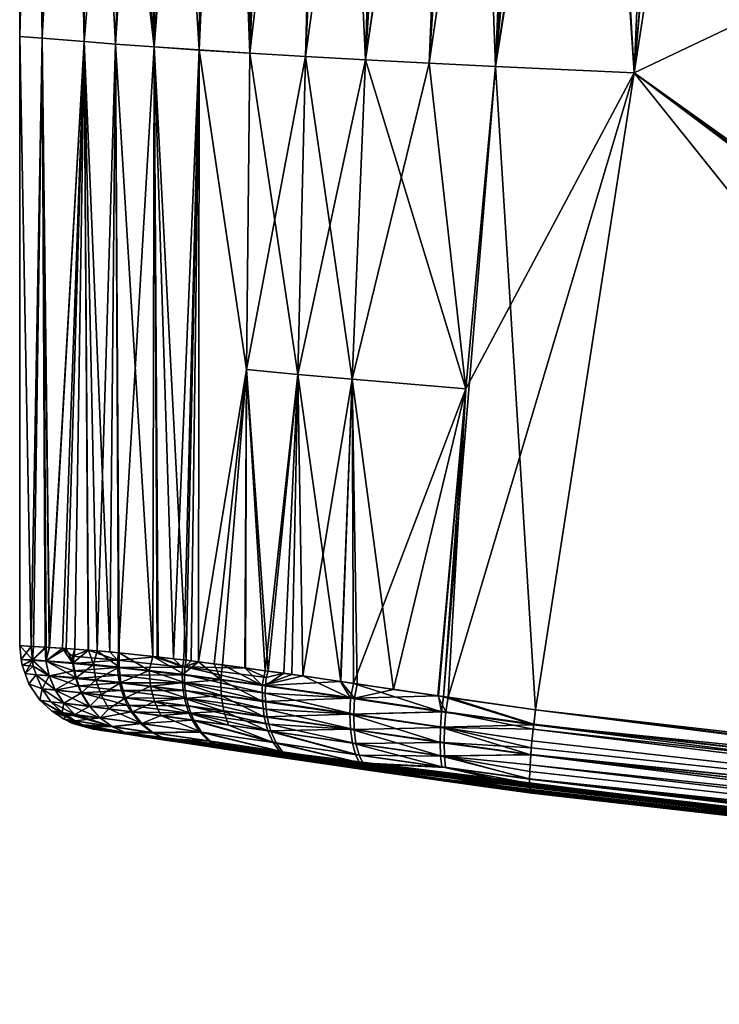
# Model space of a CAD drawing. Extents: x -0.107 to 0.107, y -0.391 to -0.001.
# Tile 235 of 256: x -0.094 to -0.077, y -0.1 to -0.076. Entities that reach past the tile are written whole.
import ezdxf

# ---------------------------------------------------------------- set-up
doc = ezdxf.new("R2010")
doc.units = 0
doc.layers.add('mesh', color=7, linetype='CONTINUOUS')

msp = doc.modelspace()

# ---------------------------------------------------------------- meshes
at = {"layer": 'mesh'}
mesh = msp.add_polyface(dxfattribs=at)
corners = [(-0.086174, -0.061527, -0.014529), (-0.088727, -0.061523, -0.012221), (-0.086232, -0.061697, -0.014607), (-0.082986, -0.06206, 0.017299), (-0.083366, -0.062057, 0.01712), (-0.083387, -0.06188, 0.017167), (-0.084579, -0.06205, 0.016551), (-0.086281, -0.061866, 0.015298), (-0.086543, -0.062043, 0.015109), (-0.087642, -0.062039, 0.014302), (-0.086283, -0.062044, 0.0153), (-0.084869, -0.061695, 0.016276), (-0.086287, -0.06169, 0.015307), (-0.086228, -0.061521, 0.015229), (-0.083259, -0.061377, 0.016908), (-0.083318, -0.061529, 0.017026), (-0.086149, -0.061373, 0.015124), (-0.081742, -0.061534, 0.017718), (-0.083361, -0.0617, 0.017113), (-0.081777, -0.061707, 0.017808), (-0.081798, -0.061889, 0.017863), (-0.084877, -0.061877, 0.016293), (-0.088673, -0.06137, 0.012826), (-0.086946, -0.076996, -0.015354), (-0.086225, -0.062045, -0.014602), (-0.086535, -0.062044, -0.014359), (-0.085516, -0.077076, -0.016212), (-0.085088, -0.062049, -0.015496), (-0.084879, -0.06205, -0.015599), (-0.085834, -0.084682, -0.016511), (-0.083127, -0.084911, -0.017495), (-0.084001, -0.077154, -0.016919), (-0.082418, -0.077231, -0.01747), (-0.082976, -0.062061, -0.016537), (-0.081591, -0.062069, -0.01722), (-0.086946, -0.076998, 0.0161), (-0.088272, -0.076918, 0.015099), (-0.085516, -0.077077, 0.016957), (-0.084001, -0.077155, 0.017665), (-0.081793, -0.062067, 0.017858), (-0.082418, -0.077232, 0.018216), (-0.083127, -0.084911, 0.018241), (-0.085834, -0.084682, 0.017257), (-0.087123, -0.084566, 0.016565), (-0.086268, -0.061875, -0.014655), (-0.083293, -0.061978, -0.016487), (-0.088099, -0.062038, -0.01313), (-0.088799, -0.061692, -0.012287), (-0.083242, -0.061619, -0.016381), (-0.083276, -0.061798, -0.01645), (-0.086095, -0.061376, -0.014424), (-0.080018, -0.061727, -0.017636), (-0.083161, -0.061381, -0.016215), (-0.084869, -0.062049, 0.016339)]
mesh.append_faces([[corners[k] for k in face] for face in [(0, 1, 2, 2), (3, 4, 5, 5), (6, 5, 4, 4), (7, 8, 9, 9), (10, 8, 7, 7), (11, 12, 13, 13), (14, 15, 16, 16), (17, 15, 14, 14), (17, 18, 15, 15), (19, 5, 18, 18), (20, 3, 5, 5), (11, 7, 12, 12), (11, 21, 7, 7), (21, 5, 6, 6), (21, 18, 5, 5), (11, 18, 21, 21), (11, 15, 18, 18), (13, 15, 11, 11), (13, 16, 15, 15), (22, 16, 13, 13), (23, 24, 25, 25), (26, 24, 23, 23), (26, 27, 24, 24), (28, 27, 26, 26), (29, 26, 23, 23), (30, 31, 26, 26), (32, 33, 31, 31), (34, 33, 32, 32), (35, 8, 10, 10), (36, 8, 35, 35), (36, 9, 8, 8), (37, 4, 38, 38), (37, 6, 4, 4), (38, 39, 40, 40), (38, 3, 39, 39), (4, 3, 38, 38), (41, 38, 40, 40), (42, 37, 38, 38), (43, 35, 37, 37), (25, 24, 44, 44), (44, 28, 45, 45), (44, 27, 28, 28), (24, 27, 44, 44), (45, 33, 34, 34), (44, 46, 25, 25), (2, 47, 44, 44), (2, 48, 0, 0), (44, 48, 2, 2), (44, 49, 48, 48), (44, 45, 49, 49), (0, 48, 50, 50), (51, 49, 45, 45), (51, 48, 49, 49), (52, 50, 48, 48), (6, 53, 21, 21), (53, 7, 21, 21), (10, 7, 53, 53), (45, 31, 33, 33), (45, 26, 31, 31), (28, 26, 45, 45), (35, 53, 37, 37), (10, 53, 35, 35), (53, 6, 37, 37)]])
mesh = msp.add_polyface(dxfattribs=at)
corners = [(-0.077773, -0.062097, 0.018926), (-0.078456, -0.062092, 0.018756), (-0.078455, -0.061911, 0.018741), (-0.080137, -0.061897, 0.018343), (-0.080137, -0.062079, 0.018339), (-0.081006, -0.062072, 0.018123), (-0.081473, -0.062069, 0.018008), (-0.081798, -0.061889, 0.017863), (-0.081793, -0.062067, 0.017858), (-0.078457, -0.061724, 0.018739), (-0.080138, -0.061715, 0.018351), (-0.07844, -0.061547, 0.018646), (-0.080113, -0.06154, 0.018258), (-0.081777, -0.061707, 0.017808), (-0.083361, -0.0617, 0.017113), (-0.081742, -0.061534, 0.017718), (-0.083387, -0.06188, 0.017167), (-0.082986, -0.06206, 0.017299), (-0.080077, -0.061385, 0.018132), (-0.083259, -0.061377, 0.016908), (-0.082418, -0.077231, -0.01747), (-0.081004, -0.062074, -0.017368), (-0.081591, -0.062069, -0.01722), (-0.080015, -0.062081, -0.017618), (-0.079115, -0.077381, -0.018087), (-0.077825, -0.062096, -0.018172), (-0.076751, -0.062105, -0.018295), (-0.082418, -0.077232, 0.018216), (-0.079116, -0.077382, 0.018833), (-0.076751, -0.062105, 0.019042), (-0.046929, -0.062105, -0.020251), (-0.054334, -0.095629, 0.02067), (-0.083293, -0.061978, -0.016487), (-0.076749, -0.06193, -0.018275), (-0.080018, -0.061727, -0.017636), (-0.076741, -0.061653, -0.018188), (-0.079994, -0.061549, -0.017545), (-0.080033, -0.061913, -0.017689), (-0.076729, -0.06144, -0.018044), (-0.07996, -0.061391, -0.017418), (-0.083161, -0.061381, -0.016215), (-0.083242, -0.061619, -0.016381), (-0.076729, -0.061442, 0.018791), (-0.076736, -0.061558, 0.018871), (-0.076748, -0.061873, 0.019014), (-0.07672, -0.061344, 0.018681), (-0.04692, -0.061398, -0.020057), (-0.050622, -0.062105, 0.020861), (-0.04843, -0.061763, 0.020956), (-0.048426, -0.061605, 0.020882), (-0.048421, -0.061462, 0.020783)]
mesh.append_faces([[corners[k] for k in face] for face in [(0, 1, 2, 2), (3, 4, 5, 5), (3, 1, 4, 4), (6, 7, 5, 5), (6, 8, 7, 7), (3, 2, 1, 1), (3, 9, 2, 2), (10, 9, 3, 3), (10, 11, 9, 9), (12, 11, 10, 10), (13, 14, 15, 15), (7, 16, 13, 13), (8, 17, 7, 7), (7, 3, 5, 5), (7, 10, 3, 3), (13, 10, 7, 7), (13, 12, 10, 10), (15, 12, 13, 13), (15, 18, 12, 12), (19, 18, 15, 15), (20, 21, 22, 22), (20, 23, 21, 21), (24, 23, 20, 20), (24, 25, 23, 23), (26, 25, 24, 24), (27, 5, 4, 4), (28, 0, 29, 29), (28, 1, 0, 0), (27, 6, 5, 5), (27, 8, 6, 6), (28, 4, 1, 1), (28, 27, 4, 4), (30, 26, 24, 24), (31, 28, 29, 29), (32, 22, 21, 21), (25, 26, 33, 33), (34, 35, 36, 36), (34, 33, 35, 35), (37, 33, 34, 34), (37, 25, 33, 33), (23, 25, 37, 37), (35, 38, 39, 39), (36, 39, 40, 40), (36, 35, 39, 39), (37, 21, 23, 23), (37, 32, 21, 21), (34, 32, 37, 37), (36, 41, 34, 34), (40, 41, 36, 36), (42, 43, 11, 11), (43, 9, 11, 11), (44, 9, 43, 43), (44, 2, 9, 9), (44, 0, 2, 2), (29, 0, 44, 44), (12, 42, 11, 11), (18, 42, 12, 12), (18, 45, 42, 42), (30, 33, 26, 26), (46, 38, 35, 35), (47, 29, 44, 44), (48, 44, 43, 43), (49, 43, 42, 42), (50, 42, 45, 45)]])
mesh = msp.add_polyface(dxfattribs=at)
corners = [(-0.088844, -0.06187, -0.012329), (-0.088809, -0.062038, -0.0123), (-0.088099, -0.062038, -0.01313), (-0.093378, -0.061915, -0.003078), (-0.093392, -0.062085, -0.003081), (-0.093328, -0.062081, -0.003698), (-0.09316, -0.062077, -0.004227), (-0.092983, -0.0619, -0.004762), (-0.092444, -0.06189, -0.00642), (-0.092989, -0.062073, -0.004761), (-0.092458, -0.062059, -0.006428), (-0.090891, -0.061874, -0.009526), (-0.09038, -0.062039, -0.010461), (-0.089389, -0.062038, -0.01162), (-0.090552, -0.06204, -0.010155), (-0.086281, -0.061866, 0.015298), (-0.087642, -0.062039, 0.014302), (-0.08808, -0.062039, 0.013816), (-0.088889, -0.061862, 0.013022), (-0.090216, -0.062038, 0.011437), (-0.090532, -0.06204, 0.01089), (-0.089386, -0.062038, 0.012361), (-0.088835, -0.062038, 0.012974), (-0.086946, -0.076996, -0.015354), (-0.086535, -0.062044, -0.014359), (-0.088272, -0.076917, -0.014353), (-0.089479, -0.076839, -0.013217), (-0.090549, -0.076765, -0.011955), (-0.0909, -0.062043, -0.009534), (-0.091751, -0.062049, -0.008014), (-0.093215, -0.076558, -0.006014), (-0.092215, -0.076639, -0.009119), (-0.088349, -0.084448, -0.014984), (-0.087123, -0.084565, -0.015819), (-0.093215, -0.076559, 0.00676), (-0.09335, -0.062083, 0.004334), (-0.093146, -0.062077, 0.004969), (-0.089479, -0.07684, 0.013963), (-0.090549, -0.076766, 0.012701), (-0.091465, -0.076699, 0.011328), (-0.09222, -0.062053, 0.007858), (-0.092144, -0.062052, 0.008094), (-0.092215, -0.07664, 0.009865), (-0.088272, -0.076918, 0.015099), (-0.088349, -0.084449, 0.01573), (-0.086946, -0.076998, 0.0161), (-0.092238, -0.062053, -0.007118), (-0.09098, -0.061954, 0.01028), (-0.09344, -0.061997, 0.003835), (-0.092518, -0.06197, 0.007165), (-0.093725, -0.061882, 0.000373), (-0.09374, -0.062015, 0.000373), (-0.091465, -0.076697, -0.010582), (-0.09375, -0.076518, 0.000373)]
mesh.append_faces([[corners[k] for k in face] for face in [(0, 1, 2, 2), (3, 4, 5, 5), (5, 6, 7, 7), (8, 9, 10, 10), (11, 12, 13, 13), (11, 14, 12, 12), (6, 9, 7, 7), (0, 13, 1, 1), (7, 3, 5, 5), (15, 16, 17, 17), (18, 19, 20, 20), (18, 21, 19, 19), (18, 17, 22, 22), (23, 24, 25, 25), (25, 1, 26, 26), (25, 2, 1, 1), (24, 2, 25, 25), (26, 12, 27, 27), (26, 13, 12, 12), (1, 13, 26, 26), (27, 28, 29, 29), (27, 14, 28, 28), (12, 14, 27, 27), (10, 30, 31, 31), (9, 30, 10, 10), (30, 5, 4, 4), (30, 6, 5, 5), (9, 6, 30, 30), (32, 25, 26, 26), (33, 23, 25, 25), (34, 35, 36, 36), (37, 38, 21, 21), (38, 19, 21, 21), (38, 20, 19, 19), (39, 20, 38, 38), (40, 41, 42, 42), (22, 17, 43, 43), (17, 16, 43, 43), (44, 43, 45, 45), (37, 22, 43, 43), (21, 22, 37, 37), (8, 10, 46, 46), (47, 18, 20, 20), (48, 36, 35, 35), (48, 49, 36, 36), (47, 40, 49, 49), (47, 41, 40, 40), (50, 48, 51, 51), (29, 46, 27, 27), (46, 31, 52, 52), (10, 31, 46, 46), (53, 4, 51, 51), (53, 30, 4, 4), (52, 27, 46, 46), (34, 36, 49, 49), (48, 35, 34, 34), (53, 48, 34, 34), (51, 48, 53, 53), (42, 49, 40, 40), (42, 34, 49, 49), (39, 47, 20, 20), (42, 47, 39, 39), (42, 41, 47, 47)]])
mesh = msp.add_polyface(dxfattribs=at)
corners = [(-0.053546, -0.096078, -0.019947), (-0.053505, -0.095636, -0.019929), (-0.065385, -0.094536, -0.019196), (-0.045411, -0.096386, -0.020428), (-0.041018, -0.096646, -0.020601), (-0.041019, -0.062105, -0.020639), (-0.046929, -0.062105, -0.020251), (-0.079115, -0.077381, -0.018087), (-0.025396, -0.097568, -0.021216), (-0.012502, -0.085358, -0.021488), (-0.050622, -0.062105, 0.020861), (-0.050622, -0.095887, 0.020841), (-0.054334, -0.095629, 0.02067), (-0.029338, -0.093817, 0.021842), (-0.0284, -0.096871, 0.021872), (-0.029762, -0.092434, 0.021828), (-0.030127, -0.090118, 0.021816), (-0.030406, -0.088343, 0.021806), (-0.030441, -0.086339, 0.021805), (-0.030483, -0.083912, 0.021804), (-0.030436, -0.083194, 0.021805), (-0.03034, -0.08254, 0.021809), (-0.029824, -0.079004, 0.021826), (-0.028693, -0.075154, 0.021863), (-0.028577, -0.07476, 0.021866), (-0.048433, -0.062105, 0.021014), (-0.048262, -0.062105, 0.021025), (-0.027144, -0.071687, 0.02191), (-0.026498, -0.070302, 0.02193), (-0.076751, -0.062105, 0.019042), (-0.054902, -0.09559, 0.020643), (-0.079116, -0.077382, 0.018833), (-0.081598, -0.093864, 0.018113), (-0.054414, -0.096729, 0.020349), (-0.054427, -0.097046, 0.02009), (-0.081522, -0.093015, 0.018566), (-0.054366, -0.096003, 0.020643), (-0.054393, -0.096373, 0.020535), (-0.081465, -0.092555, 0.018626), (-0.027638, -0.075538, 0.022), (-0.028288, -0.093526, 0.021982), (-0.029047, -0.089956, 0.021957), (-0.029231, -0.082649, 0.02195), (-0.029363, -0.086312, 0.021946), (-0.027881, -0.08978, 0.022333), (-0.028188, -0.086282, 0.022321), (-0.028065, -0.082766, 0.022323), (-0.028656, -0.079052, 0.021968), (-0.081581, -0.093628, -0.017538), (-0.053594, -0.096804, -0.019653), (-0.053573, -0.096448, -0.019839), (-0.053607, -0.097122, -0.019394), (-0.081509, -0.092911, -0.017835), (-0.02541, -0.097923, -0.021169), (-0.081606, -0.094193, -0.01696), (-0.053611, -0.09738, -0.019075), (-0.014499, -0.078137, -0.021458), (-0.025256, -0.06843, 0.021965), (-0.026034, -0.069513, 0.021944), (-0.081608, -0.094202, 0.017715), (-0.054432, -0.097305, 0.019771), (-0.054427, -0.097491, 0.019414), (-0.081579, -0.093618, 0.018284), (-0.028067, -0.097651, 0.021872), (-0.02802, -0.097753, 0.021861)]
mesh.append_faces([[corners[k] for k in face] for face in [(0, 1, 2, 2), (0, 3, 1, 1), (4, 5, 6, 6), (6, 3, 4, 4), (6, 1, 3, 3), (7, 1, 6, 6), (7, 2, 1, 1), (8, 9, 4, 4), (10, 11, 12, 12), (11, 13, 14, 14), (15, 13, 11, 11), (11, 16, 15, 15), (11, 17, 16, 16), (18, 17, 11, 11), (11, 19, 18, 18), (11, 20, 19, 19), (10, 20, 11, 11), (10, 21, 20, 20), (22, 21, 10, 10), (10, 23, 22, 22), (10, 24, 23, 23), (25, 26, 24, 24), (26, 27, 24, 24), (26, 28, 27, 27), (12, 29, 10, 10), (30, 31, 12, 12), (32, 33, 34, 34), (35, 36, 37, 37), (36, 12, 11, 11), (36, 30, 12, 12), (36, 38, 30, 30), (39, 23, 24, 24), (14, 13, 40, 40), (40, 16, 41, 41), (40, 15, 16, 16), (13, 15, 40, 40), (42, 20, 21, 21), (42, 19, 20, 20), (43, 19, 42, 42), (43, 18, 19, 19), (41, 18, 43, 43), (41, 17, 18, 18), (16, 17, 41, 41), (43, 44, 41, 41), (42, 45, 43, 43), (42, 46, 45, 45), (42, 47, 46, 46), (21, 47, 42, 42), (21, 22, 47, 47), (39, 22, 23, 23), (39, 47, 22, 22), (48, 49, 50, 50), (48, 51, 49, 49), (2, 52, 0, 0), (53, 3, 0, 0), (51, 54, 55, 55), (4, 56, 5, 5), (26, 57, 58, 58), (59, 60, 61, 61), (59, 34, 60, 60), (62, 37, 33, 33), (11, 63, 36, 36), (36, 64, 37, 37)]])
mesh = msp.add_polyface(dxfattribs=at)
corners = [(-0.092434, -0.091108, -0.010372), (-0.092118, -0.091134, -0.011072), (-0.092215, -0.076639, -0.009119), (-0.092732, -0.091083, -0.009713), (-0.093043, -0.091067, -0.008158), (-0.093215, -0.076558, -0.006014), (-0.093121, -0.091063, -0.007767), (-0.093479, -0.091045, -0.005976), (-0.091605, -0.091176, -0.012208), (-0.091465, -0.076697, -0.010582), (-0.089479, -0.076839, -0.013217), (-0.090085, -0.091336, -0.014185), (-0.089843, -0.091366, -0.014405), (-0.090549, -0.076765, -0.011955), (-0.090474, -0.091295, -0.013679), (-0.093215, -0.076559, 0.00676), (-0.093141, -0.091061, 0.008515), (-0.093419, -0.091046, 0.007283), (-0.090549, -0.076766, 0.012701), (-0.090582, -0.091285, 0.01425), (-0.091465, -0.076699, 0.011328), (-0.090452, -0.0913, 0.014404), (-0.089785, -0.091373, 0.015196), (-0.091909, -0.091152, 0.012222), (-0.092215, -0.07664, 0.009865), (-0.091384, -0.091197, 0.013297), (-0.092646, -0.091089, 0.010713), (-0.093049, -0.091067, 0.008925), (-0.092434, -0.091107, 0.011147), (-0.09211, -0.091135, 0.011811), (-0.093479, -0.091045, 0.006725), (-0.089479, -0.07684, 0.013963), (-0.093129, -0.091398, -0.008164), (-0.091422, -0.091369, -0.012511), (-0.092492, -0.091272, -0.010388), (-0.089871, -0.09154, -0.014408), (-0.092482, -0.091447, -0.010374), (-0.092473, -0.091434, 0.011147), (-0.093126, -0.091384, 0.008932), (-0.091989, -0.091477, 0.012235), (-0.091385, -0.091537, 0.013286), (-0.090664, -0.091615, 0.014277), (-0.09375, -0.076518, 0.000373), (-0.09375, -0.091025, 0.000373), (-0.091395, -0.091198, -0.012481), (-0.093444, -0.091377, -0.005968), (-0.093711, -0.091354, 0.000373), (-0.093444, -0.091366, 0.006717)]
mesh.append_faces([[corners[k] for k in face] for face in [(0, 1, 2, 2), (2, 3, 0, 0), (2, 4, 3, 3), (5, 4, 2, 2), (5, 6, 4, 4), (7, 6, 5, 5), (8, 2, 1, 1), (8, 9, 2, 2), (10, 11, 12, 12), (13, 11, 10, 10), (13, 14, 11, 11), (15, 16, 17, 17), (18, 19, 20, 20), (18, 21, 19, 19), (22, 21, 18, 18), (20, 23, 24, 24), (20, 25, 23, 23), (19, 25, 20, 20), (24, 26, 27, 27), (24, 28, 26, 26), (24, 29, 28, 28), (23, 29, 24, 24), (30, 15, 17, 17), (27, 15, 24, 24), (27, 16, 15, 15), (31, 22, 18, 18), (32, 4, 6, 6), (3, 4, 32, 32), (33, 1, 34, 34), (33, 8, 1, 1), (35, 11, 14, 14), (36, 33, 34, 34), (36, 3, 32, 32), (34, 3, 36, 36), (34, 0, 3, 3), (1, 0, 34, 34), (37, 28, 29, 29), (38, 27, 26, 26), (38, 16, 27, 27), (29, 23, 39, 39), (37, 26, 28, 28), (37, 38, 26, 26), (25, 40, 23, 23), (19, 41, 25, 25), (39, 37, 29, 29), (40, 39, 23, 23), (42, 7, 5, 5), (43, 7, 42, 42), (44, 9, 8, 8), (9, 44, 13, 13), (44, 14, 13, 13), (42, 30, 43, 43), (42, 15, 30, 30), (6, 7, 45, 45), (32, 6, 45, 45), (44, 8, 33, 33), (14, 44, 33, 33), (46, 7, 43, 43), (46, 45, 7, 7), (47, 43, 30, 30), (47, 46, 43, 43), (47, 30, 17, 17), (16, 47, 17, 17), (38, 47, 16, 16)]])
mesh = msp.add_polyface(dxfattribs=at)
corners = [(-0.089494, -0.091409, -0.014721), (-0.08912, -0.091455, -0.015059), (-0.088349, -0.084448, -0.014984), (-0.089479, -0.076839, -0.013217), (-0.089843, -0.091366, -0.014405), (-0.088918, -0.091483, -0.015188), (-0.087904, -0.091622, -0.015831), (-0.087123, -0.084565, -0.015819), (-0.088387, -0.091556, -0.015524), (-0.087009, -0.091745, -0.016398), (-0.085834, -0.084682, -0.016511), (-0.087273, -0.091709, -0.016231), (-0.086107, -0.091878, -0.016712), (-0.0858, -0.091924, -0.016819), (-0.088272, -0.076917, -0.014353), (-0.086946, -0.076996, -0.015354), (-0.089479, -0.07684, 0.013963), (-0.089493, -0.091409, 0.015461), (-0.089665, -0.091386, 0.015339), (-0.087123, -0.084566, 0.016565), (-0.085834, -0.084682, 0.017257), (-0.086106, -0.091881, 0.01747), (-0.085717, -0.091938, 0.017631), (-0.088349, -0.084449, 0.01573), (-0.088374, -0.09156, 0.016258), (-0.087836, -0.091632, 0.016641), (-0.087458, -0.091683, 0.016911), (-0.089785, -0.091373, 0.015196), (-0.085516, -0.077077, 0.016957), (-0.086946, -0.076998, 0.0161), (-0.088272, -0.076918, 0.015099), (-0.088949, -0.092215, -0.015091), (-0.089855, -0.092096, -0.014305), (-0.089824, -0.092281, -0.014244), (-0.087972, -0.091976, -0.015856), (-0.088961, -0.091841, -0.015178), (-0.089878, -0.091723, -0.014387), (-0.085872, -0.092279, -0.016881), (-0.089873, -0.091909, -0.014353), (-0.087971, -0.092351, -0.015763), (-0.088889, -0.092583, -0.014942), (-0.087927, -0.092718, -0.015604), (-0.087882, -0.091786, 0.016673), (-0.089819, -0.09153, 0.015203), (-0.08578, -0.092278, 0.017663), (-0.08485, -0.092066, 0.01799), (-0.089824, -0.091902, 0.01515), (-0.087897, -0.09235, 0.01656), (-0.089807, -0.092091, 0.015103), (-0.087901, -0.09216, 0.016614), (-0.089828, -0.091714, 0.015183), (-0.087896, -0.091971, 0.016651), (-0.087881, -0.092539, 0.016488), (-0.089776, -0.092278, 0.015041), (-0.085797, -0.092655, 0.017563)]
mesh.append_faces([[corners[k] for k in face] for face in [(0, 1, 2, 2), (3, 4, 0, 0), (5, 2, 1, 1), (2, 6, 7, 7), (2, 8, 6, 6), (5, 8, 2, 2), (7, 9, 10, 10), (7, 11, 9, 9), (6, 11, 7, 7), (10, 12, 13, 13), (9, 12, 10, 10), (2, 3, 0, 0), (7, 14, 2, 2), (10, 15, 7, 7), (16, 17, 18, 18), (19, 20, 21, 21), (20, 22, 21, 21), (23, 17, 16, 16), (23, 24, 17, 17), (23, 25, 24, 24), (19, 25, 23, 23), (19, 26, 25, 25), (21, 26, 19, 19), (18, 27, 16, 16), (19, 28, 20, 20), (23, 29, 19, 19), (16, 30, 23, 23), (31, 32, 33, 33), (34, 6, 8, 8), (0, 35, 1, 1), (0, 36, 35, 35), (5, 34, 8, 8), (34, 11, 6, 6), (34, 9, 11, 11), (37, 9, 34, 34), (31, 35, 38, 38), (39, 35, 31, 31), (40, 31, 33, 33), (41, 39, 31, 31), (37, 12, 9, 9), (37, 13, 12, 12), (35, 5, 1, 1), (35, 34, 5, 5), (39, 34, 35, 35), (39, 37, 34, 34), (24, 25, 42, 42), (43, 24, 42, 42), (43, 17, 24, 24), (21, 22, 44, 44), (22, 45, 44, 44), (46, 47, 48, 48), (49, 47, 46, 46), (50, 49, 46, 46), (51, 49, 50, 50), (43, 51, 50, 50), (42, 51, 43, 43), (42, 26, 51, 51), (25, 26, 42, 42), (48, 52, 53, 53), (47, 52, 48, 48), (49, 54, 47, 47), (51, 44, 49, 49), (51, 21, 44, 44), (26, 21, 51, 51)]])
mesh = msp.add_polyface(dxfattribs=at)
corners = [(-0.083127, -0.084911, -0.017495), (-0.083658, -0.09224, -0.017542), (-0.082418, -0.077231, -0.01747), (-0.085834, -0.084682, -0.016511), (-0.0858, -0.091924, -0.016819), (-0.085516, -0.077076, -0.016212), (-0.084001, -0.077154, -0.016919), (-0.085834, -0.084682, 0.017257), (-0.08485, -0.092066, 0.01799), (-0.085717, -0.091938, 0.017631), (-0.083127, -0.084911, 0.018241), (-0.083789, -0.092219, 0.018189), (-0.083545, -0.092254, 0.018235), (-0.084001, -0.077155, 0.017665), (-0.085541, -0.093943, -0.015377), (-0.085401, -0.093995, -0.014998), (-0.085015, -0.094051, -0.015182), (-0.081555, -0.094536, -0.015888), (-0.083701, -0.093913, -0.016658), (-0.085754, -0.093618, -0.016062), (-0.085655, -0.093819, -0.015726), (-0.085828, -0.093346, -0.016362), (-0.083732, -0.093649, -0.01697), (-0.081599, -0.094379, -0.016609), (-0.083702, -0.0926, -0.017514), (-0.085872, -0.092279, -0.016881), (-0.085887, -0.092653, -0.01678), (-0.083731, -0.09297, -0.017408), (-0.083741, -0.093328, -0.017225), (-0.085873, -0.093017, -0.016605), (-0.085797, -0.092655, 0.017563), (-0.08578, -0.092278, 0.017663), (-0.083602, -0.0926, 0.018282), (-0.083644, -0.093335, 0.017993), (-0.085785, -0.093022, 0.017388), (-0.083632, -0.092974, 0.018176), (-0.085742, -0.093355, 0.017143), (-0.085669, -0.09363, 0.016839), (-0.083608, -0.093926, 0.017421), (-0.085572, -0.093832, 0.016499), (-0.083636, -0.09366, 0.017737), (-0.058821, -0.097114, -0.017592), (-0.091998, -0.09301, 0.003309), (-0.091978, -0.093013, 0.003776), (-0.091087, -0.093151, 0.009948), (-0.090871, -0.093184, 0.010415), (-0.091794, -0.093042, 0.006537), (-0.092057, -0.093001, 0.000373), (-0.092009, -0.093008, -0.002256), (-0.091292, -0.093119, -0.008581), (-0.091794, -0.093042, -0.005788), (-0.090851, -0.093187, -0.009636), (-0.083776, -0.092223, -0.017524), (-0.081606, -0.094193, -0.01696), (-0.081605, -0.094019, -0.017212), (-0.081581, -0.093628, -0.017538), (-0.081582, -0.09449, -0.016247), (-0.081589, -0.094477, -0.016351), (-0.081509, -0.092911, -0.017835), (-0.081552, -0.093291, -0.017728), (-0.081508, -0.092898, 0.018581), (-0.081579, -0.093618, 0.018284), (-0.081598, -0.093864, 0.018113), (-0.081601, -0.094391, 0.017355), (-0.081582, -0.094489, 0.016991), (-0.082711, -0.094377, 0.016491), (-0.085341, -0.094005, 0.015808), (-0.085458, -0.093956, 0.016147), (-0.081608, -0.094202, 0.017715)]
mesh.append_faces([[corners[k] for k in face] for face in [(0, 1, 2, 2), (3, 4, 0, 0), (0, 5, 3, 3), (2, 6, 0, 0), (7, 8, 9, 9), (10, 8, 7, 7), (10, 11, 8, 8), (12, 11, 10, 10), (7, 13, 10, 10), (14, 15, 16, 16), (17, 14, 16, 16), (18, 19, 20, 20), (18, 21, 19, 19), (22, 21, 18, 18), (20, 23, 18, 18), (24, 4, 25, 25), (26, 24, 25, 25), (27, 24, 26, 26), (26, 28, 27, 27), (26, 29, 28, 28), (29, 22, 28, 28), (29, 21, 22, 22), (30, 31, 32, 32), (11, 12, 32, 32), (31, 11, 32, 32), (31, 8, 11, 11), (33, 34, 35, 35), (36, 34, 33, 33), (35, 30, 32, 32), (34, 30, 35, 35), (37, 38, 39, 39), (40, 38, 37, 37), (36, 40, 37, 37), (33, 40, 36, 36), (41, 42, 43, 43), (41, 44, 45, 45), (41, 46, 44, 44), (41, 47, 42, 42), (41, 48, 47, 47), (41, 49, 50, 50), (41, 51, 49, 49), (17, 16, 15, 15), (0, 52, 1, 1), (0, 4, 52, 52), (53, 22, 18, 18), (54, 55, 22, 22), (14, 56, 20, 20), (17, 56, 14, 14), (56, 57, 20, 20), (24, 52, 4, 4), (52, 24, 1, 1), (27, 58, 24, 24), (59, 58, 27, 27), (27, 28, 55, 55), (28, 22, 55, 55), (60, 32, 12, 12), (61, 62, 40, 40), (63, 39, 38, 38), (63, 64, 39, 39), (65, 66, 67, 67), (67, 64, 65, 65), (39, 64, 67, 67), (40, 68, 38, 38), (33, 61, 40, 40)]])
mesh = msp.add_polyface(dxfattribs=at)
corners = [(-0.082418, -0.077231, -0.01747), (-0.081465, -0.092555, -0.01788), (-0.079115, -0.077381, -0.018087), (-0.083658, -0.09224, -0.017542), (-0.083545, -0.092254, 0.018235), (-0.079116, -0.077382, 0.018833), (-0.081465, -0.092555, 0.018626), (-0.083127, -0.084911, 0.018241), (-0.082418, -0.077232, 0.018216), (-0.083701, -0.093913, -0.016658), (-0.081599, -0.094379, -0.016609), (-0.081606, -0.094311, -0.016789), (-0.085655, -0.093819, -0.015726), (-0.081589, -0.094477, -0.016351), (-0.081522, -0.093015, 0.018566), (-0.081568, -0.093459, 0.018395), (-0.083632, -0.092974, 0.018176), (-0.082711, -0.094377, 0.016491), (-0.081575, -0.094518, 0.016879), (-0.081555, -0.094536, 0.016634), (-0.083644, -0.093335, 0.017993), (-0.083602, -0.0926, 0.018282), (-0.053606, -0.097566, -0.018718), (-0.065385, -0.094536, -0.019196), (-0.054902, -0.09559, 0.020643), (-0.058823, -0.09713, 0.018349), (-0.054393, -0.096373, 0.020535), (-0.058821, -0.097114, -0.017592), (-0.089986, -0.093319, 0.012196), (-0.088761, -0.093503, 0.013731), (-0.09013, -0.093297, 0.012015), (-0.090871, -0.093184, 0.010415), (-0.091978, -0.093013, 0.003776), (-0.091794, -0.093042, 0.006537), (-0.091794, -0.093042, -0.005788), (-0.092009, -0.093008, -0.002256), (-0.090239, -0.09328, -0.011101), (-0.090851, -0.093187, -0.009636), (-0.090009, -0.093315, -0.011411), (-0.089096, -0.093453, -0.012645), (-0.088748, -0.093505, -0.012937), (-0.087461, -0.093696, -0.014013), (-0.085401, -0.093995, -0.014998), (-0.081555, -0.094536, -0.015888), (-0.081605, -0.094019, -0.017212), (-0.083732, -0.093649, -0.01697), (-0.081606, -0.094193, -0.01696), (-0.081509, -0.092911, -0.017835), (-0.083702, -0.0926, -0.017514), (-0.083731, -0.09297, -0.017408), (-0.081581, -0.093628, -0.017538), (-0.081552, -0.093291, -0.017728), (-0.081508, -0.092898, 0.018581), (-0.081579, -0.093618, 0.018284), (-0.083636, -0.09366, 0.017737), (-0.081598, -0.093864, 0.018113), (-0.081608, -0.094202, 0.017715), (-0.081601, -0.094391, 0.017355), (-0.083608, -0.093926, 0.017421), (-0.081582, -0.094489, 0.016991), (-0.053573, -0.096448, -0.019839), (-0.053546, -0.096078, -0.019947), (-0.081582, -0.09449, -0.016247), (-0.053594, -0.097674, -0.018348), (-0.053607, -0.097122, -0.019394), (-0.054427, -0.097491, 0.019414), (-0.054414, -0.097598, 0.019044), (-0.054427, -0.097046, 0.02009), (-0.054414, -0.096729, 0.020349), (-0.054366, -0.096003, 0.020643), (-0.085341, -0.094005, 0.015808), (-0.087193, -0.093736, 0.014931)]
mesh.append_faces([[corners[k] for k in face] for face in [(0, 1, 2, 2), (0, 3, 1, 1), (4, 5, 6, 6), (4, 7, 5, 5), (7, 8, 5, 5), (9, 10, 11, 11), (12, 13, 10, 10), (14, 15, 16, 16), (17, 18, 19, 19), (20, 16, 15, 15), (16, 21, 14, 14), (13, 22, 10, 10), (22, 11, 10, 10), (1, 23, 2, 2), (24, 6, 5, 5), (25, 19, 18, 18), (14, 26, 15, 15), (27, 17, 19, 19), (27, 28, 29, 29), (27, 30, 28, 28), (31, 30, 27, 27), (32, 33, 27, 27), (34, 35, 27, 27), (36, 37, 27, 27), (27, 38, 36, 36), (27, 39, 38, 38), (40, 39, 27, 27), (27, 41, 40, 40), (27, 42, 41, 41), (43, 42, 27, 27), (19, 25, 27, 27), (44, 45, 46, 46), (9, 11, 46, 46), (3, 47, 1, 1), (3, 48, 47, 47), (49, 50, 51, 51), (52, 4, 6, 6), (52, 14, 21, 21), (15, 53, 20, 20), (54, 55, 56, 56), (57, 58, 56, 56), (17, 59, 18, 18), (60, 47, 51, 51), (60, 61, 47, 47), (50, 60, 51, 51), (27, 62, 43, 43), (27, 63, 62, 62), (62, 63, 13, 13), (23, 1, 47, 47), (22, 46, 11, 11), (64, 44, 46, 46), (50, 44, 64, 64), (65, 66, 59, 59), (18, 59, 25, 25), (65, 57, 56, 56), (59, 57, 65, 65), (55, 67, 56, 56), (53, 68, 55, 55), (15, 26, 53, 53), (52, 69, 14, 14), (69, 52, 6, 6), (27, 70, 17, 17), (27, 71, 70, 70), (29, 71, 27, 27)]])
mesh = msp.add_polyface(dxfattribs=at)
corners = [(-0.088961, -0.091841, -0.015178), (-0.089878, -0.091723, -0.014387), (-0.089873, -0.091909, -0.014353), (-0.089871, -0.09154, -0.014408), (-0.089494, -0.091409, -0.014721), (-0.089843, -0.091366, -0.014405), (-0.090085, -0.091336, -0.014185), (-0.092482, -0.091447, -0.010374), (-0.091421, -0.091548, -0.012493), (-0.091422, -0.091369, -0.012511), (-0.092457, -0.091625, -0.010353), (-0.091405, -0.09173, -0.012465), (-0.092416, -0.091804, -0.010327), (-0.09305, -0.091746, -0.008136), (-0.093129, -0.091398, -0.008164), (-0.093429, -0.091517, -0.005965), (-0.093357, -0.091717, -0.005955), (-0.091374, -0.091913, -0.012427), (-0.092358, -0.09198, -0.010294), (-0.092905, -0.092085, -0.008093), (-0.090474, -0.091295, -0.013679), (-0.091341, -0.091906, 0.013221), (-0.091385, -0.091537, 0.013286), (-0.090664, -0.091615, 0.014277), (-0.089819, -0.09153, 0.015203), (-0.089785, -0.091373, 0.015196), (-0.089665, -0.091386, 0.015339), (-0.090452, -0.0913, 0.014404), (-0.090582, -0.091285, 0.01425), (-0.089493, -0.091409, 0.015461), (-0.093356, -0.091717, 0.006704), (-0.093049, -0.091736, 0.008903), (-0.092905, -0.092079, 0.008861), (-0.093428, -0.091517, 0.006713), (-0.092409, -0.091794, 0.0111), (-0.093126, -0.091384, 0.008932), (-0.092473, -0.091434, 0.011147), (-0.090632, -0.091988, 0.014203), (-0.089824, -0.091902, 0.01515), (-0.089828, -0.091714, 0.015183), (-0.091384, -0.091197, 0.013297), (-0.091989, -0.091477, 0.012235), (-0.091934, -0.091842, 0.012179), (-0.092278, -0.092146, 0.011028), (-0.091813, -0.092199, 0.01209), (-0.093444, -0.091377, -0.005968), (-0.093211, -0.092051, -0.005936), (-0.093694, -0.091492, 0.000373), (-0.093711, -0.091354, 0.000373), (-0.093621, -0.091691, 0.000373), (-0.093531, -0.091934, 0.000373), (-0.093444, -0.091366, 0.006717), (-0.093211, -0.09205, 0.006685)]
mesh.append_faces([[corners[k] for k in face] for face in [(0, 1, 2, 2), (3, 1, 4, 4), (3, 5, 6, 6), (4, 5, 3, 3), (7, 8, 9, 9), (10, 8, 7, 7), (10, 11, 8, 8), (12, 11, 10, 10), (10, 13, 12, 12), (10, 14, 13, 13), (7, 14, 10, 10), (15, 16, 13, 13), (12, 17, 11, 11), (12, 18, 17, 17), (13, 18, 12, 12), (13, 19, 18, 18), (2, 11, 17, 17), (1, 11, 2, 2), (1, 8, 11, 11), (3, 8, 1, 1), (3, 9, 8, 8), (20, 9, 3, 3), (21, 22, 23, 23), (24, 25, 26, 26), (24, 27, 25, 25), (28, 27, 24, 24), (26, 29, 24, 24), (30, 31, 32, 32), (30, 33, 31, 31), (34, 35, 36, 36), (23, 37, 21, 21), (23, 38, 37, 37), (39, 38, 23, 23), (40, 23, 22, 22), (28, 39, 23, 23), (24, 39, 28, 28), (41, 34, 36, 36), (42, 34, 41, 41), (42, 43, 34, 34), (34, 31, 35, 35), (34, 32, 31, 31), (43, 32, 34, 34), (22, 42, 41, 41), (21, 42, 22, 22), (21, 44, 42, 42), (45, 13, 14, 14), (15, 13, 45, 45), (13, 16, 46, 46), (46, 19, 13, 13), (47, 45, 48, 48), (49, 45, 47, 47), (49, 15, 45, 45), (16, 15, 49, 49), (50, 16, 49, 49), (50, 46, 16, 16), (51, 47, 48, 48), (33, 47, 51, 51), (33, 49, 47, 47), (30, 49, 33, 33), (30, 50, 49, 49), (52, 50, 30, 30), (31, 33, 51, 51), (32, 52, 30, 30), (35, 31, 51, 51)]])
mesh = msp.add_polyface(dxfattribs=at)
corners = [(-0.091187, -0.09244, -0.012255), (-0.092284, -0.092152, -0.010255), (-0.092089, -0.092471, -0.010161), (-0.091265, -0.092271, -0.012322), (-0.091327, -0.092094, -0.012379), (-0.091839, -0.092743, -0.010048), (-0.092437, -0.092661, -0.007974), (-0.09155, -0.092953, -0.009923), (-0.092698, -0.092396, -0.008038), (-0.092905, -0.092085, -0.008093), (-0.092358, -0.09198, -0.010294), (-0.091374, -0.091913, -0.012427), (-0.091813, -0.092199, 0.01209), (-0.092278, -0.092146, 0.011028), (-0.091934, -0.091842, 0.012179), (-0.092082, -0.092469, 0.010932), (-0.091628, -0.092527, 0.011971), (-0.09183, -0.092744, 0.010818), (-0.092697, -0.092393, 0.008805), (-0.092905, -0.092079, 0.008861), (-0.092433, -0.092661, 0.008739), (-0.091292, -0.093119, -0.008581), (-0.092111, -0.092953, -0.005819), (-0.091794, -0.093042, -0.005788), (-0.09124, -0.093097, -0.009795), (-0.092249, -0.092914, -0.005833), (-0.092431, -0.092812, -0.005852), (-0.092736, -0.092613, -0.005883), (-0.093007, -0.092361, -0.005912), (-0.093211, -0.092051, -0.005936), (-0.092009, -0.093008, -0.002256), (-0.092692, -0.092773, 0.000373), (-0.092511, -0.092874, 0.000373), (-0.092373, -0.092913, 0.000373), (-0.092057, -0.093001, 0.000373), (-0.093269, -0.092326, 0.000373), (-0.093531, -0.091934, 0.000373), (-0.092996, -0.092577, 0.000373), (-0.091998, -0.09301, 0.003309), (-0.092111, -0.092953, 0.006568), (-0.091794, -0.093042, 0.006537), (-0.091978, -0.093013, 0.003776), (-0.093211, -0.09205, 0.006685), (-0.093008, -0.092359, 0.006661), (-0.092662, -0.092682, 0.006624), (-0.09243, -0.092813, 0.0066), (-0.092249, -0.092914, 0.006582), (-0.091539, -0.092956, 0.010691)]
mesh.append_faces([[corners[k] for k in face] for face in [(0, 1, 2, 2), (3, 4, 1, 1), (5, 6, 7, 7), (5, 8, 6, 6), (2, 8, 5, 5), (2, 9, 8, 8), (1, 9, 2, 2), (1, 10, 9, 9), (4, 10, 1, 1), (4, 11, 10, 10), (12, 13, 14, 14), (12, 15, 13, 13), (16, 15, 12, 12), (16, 17, 15, 15), (13, 18, 19, 19), (15, 18, 13, 13), (15, 20, 18, 18), (17, 20, 15, 15), (21, 22, 23, 23), (24, 25, 22, 22), (7, 26, 25, 25), (27, 8, 28, 28), (27, 6, 8, 8), (29, 8, 9, 9), (28, 8, 29, 29), (7, 27, 26, 26), (7, 6, 27, 27), (30, 23, 22, 22), (31, 22, 25, 25), (32, 22, 31, 31), (33, 22, 32, 32), (33, 30, 22, 22), (33, 34, 30, 30), (35, 29, 36, 36), (35, 28, 29, 29), (35, 27, 28, 28), (37, 27, 35, 35), (37, 26, 27, 27), (31, 26, 37, 37), (25, 26, 31, 31), (38, 34, 33, 33), (39, 40, 41, 41), (35, 42, 43, 43), (35, 36, 42, 42), (31, 44, 45, 45), (37, 44, 31, 31), (45, 32, 31, 31), (45, 33, 32, 32), (46, 33, 45, 45), (39, 33, 46, 46), (39, 38, 33, 33), (41, 38, 39, 39), (35, 44, 37, 37), (35, 43, 44, 44), (47, 46, 45, 45), (47, 39, 46, 46), (18, 42, 19, 19), (18, 43, 42, 42), (20, 43, 18, 18), (20, 44, 43, 43), (17, 45, 44, 44), (17, 47, 45, 45), (17, 44, 20, 20)]])
mesh = msp.add_polyface(dxfattribs=at)
corners = [(-0.090851, -0.093187, -0.009636), (-0.09124, -0.093097, -0.009795), (-0.091292, -0.093119, -0.008581), (-0.090239, -0.09328, -0.011101), (-0.09155, -0.092953, -0.009923), (-0.092249, -0.092914, -0.005833), (-0.088949, -0.092215, -0.015091), (-0.089873, -0.091909, -0.014353), (-0.089855, -0.092096, -0.014305), (-0.090323, -0.093236, -0.011623), (-0.090009, -0.093315, -0.011411), (-0.090607, -0.093093, -0.01182), (-0.09087, -0.092878, -0.012009), (-0.091839, -0.092743, -0.010048), (-0.091094, -0.092599, -0.01218), (-0.092089, -0.092471, -0.010161), (-0.091187, -0.09244, -0.012255), (-0.091265, -0.092271, -0.012322), (-0.092284, -0.092152, -0.010255), (-0.089251, -0.093293, -0.013495), (-0.089466, -0.093078, -0.013751), (-0.089646, -0.092796, -0.013981), (-0.089719, -0.092634, -0.014081), (-0.089778, -0.092461, -0.014169), (-0.089824, -0.092281, -0.014244), (-0.091327, -0.092094, -0.012379), (-0.091374, -0.091913, -0.012427), (-0.091225, -0.093101, 0.010561), (-0.091539, -0.092956, 0.010691), (-0.090575, -0.093099, 0.012604), (-0.091234, -0.092268, 0.013115), (-0.091341, -0.091906, 0.013221), (-0.090632, -0.091988, 0.014203), (-0.090289, -0.093243, 0.012404), (-0.089986, -0.093319, 0.012196), (-0.09013, -0.093297, 0.012015), (-0.090871, -0.093184, 0.010415), (-0.091087, -0.093151, 0.009948), (-0.091794, -0.093042, 0.006537), (-0.09054, -0.092355, 0.014081), (-0.091063, -0.092601, 0.012971), (-0.090388, -0.092691, 0.013913), (-0.089824, -0.091902, 0.01515), (-0.089807, -0.092091, 0.015103), (-0.089776, -0.092278, 0.015041), (-0.089731, -0.092461, 0.014965), (-0.089673, -0.092635, 0.014876), (-0.0896, -0.092799, 0.014775), (-0.088761, -0.093503, 0.013731), (-0.089204, -0.093301, 0.014281), (-0.088967, -0.093441, 0.014011), (-0.090839, -0.092882, 0.012797), (-0.09183, -0.092744, 0.010818), (-0.091628, -0.092527, 0.011971), (-0.08942, -0.093085, 0.014542), (-0.091813, -0.092199, 0.01209), (-0.092111, -0.092953, -0.005819), (-0.092111, -0.092953, 0.006568)]
mesh.append_faces([[corners[k] for k in face] for face in [(0, 1, 2, 2), (0, 3, 1, 1), (4, 5, 1, 1), (6, 7, 8, 8), (9, 3, 10, 10), (9, 1, 3, 3), (11, 1, 9, 9), (11, 4, 1, 1), (12, 4, 11, 11), (12, 13, 4, 4), (14, 13, 12, 12), (14, 15, 13, 13), (16, 15, 14, 14), (17, 18, 16, 16), (19, 11, 9, 9), (20, 11, 19, 19), (20, 12, 11, 11), (21, 12, 20, 20), (21, 14, 12, 12), (22, 14, 21, 21), (22, 16, 14, 14), (23, 16, 22, 22), (23, 17, 16, 16), (24, 17, 23, 23), (24, 25, 17, 17), (8, 25, 24, 24), (8, 26, 25, 25), (7, 26, 8, 8), (27, 28, 29, 29), (30, 31, 32, 32), (33, 34, 35, 35), (36, 33, 35, 35), (27, 37, 38, 38), (39, 40, 30, 30), (39, 41, 40, 40), (42, 43, 32, 32), (32, 39, 30, 30), (32, 44, 39, 39), (43, 44, 32, 32), (45, 39, 44, 44), (46, 39, 45, 45), (46, 41, 39, 39), (47, 41, 46, 46), (33, 48, 34, 34), (49, 50, 33, 33), (51, 52, 53, 53), (51, 28, 52, 52), (51, 29, 28, 28), (54, 29, 51, 51), (27, 36, 37, 37), (27, 33, 36, 36), (29, 33, 27, 27), (29, 49, 33, 33), (54, 49, 29, 29), (30, 55, 31, 31), (30, 53, 55, 55), (40, 53, 30, 30), (40, 51, 53, 53), (41, 51, 40, 40), (41, 54, 51, 51), (47, 54, 41, 41), (2, 1, 56, 56), (27, 57, 28, 28), (38, 57, 27, 27)]])
mesh = msp.add_polyface(dxfattribs=at)
corners = [(-0.088889, -0.092583, -0.014942), (-0.089778, -0.092461, -0.014169), (-0.089719, -0.092634, -0.014081), (-0.087714, -0.093333, -0.015108), (-0.08784, -0.093053, -0.015381), (-0.088779, -0.092918, -0.014734), (-0.090323, -0.093236, -0.011623), (-0.090009, -0.093315, -0.011411), (-0.089096, -0.093453, -0.012645), (-0.089646, -0.092796, -0.013981), (-0.089466, -0.093078, -0.013751), (-0.087557, -0.093542, -0.014801), (-0.089251, -0.093293, -0.013495), (-0.087382, -0.093675, -0.014483), (-0.089015, -0.093433, -0.013229), (-0.087461, -0.093696, -0.014013), (-0.088748, -0.093505, -0.012937), (-0.089824, -0.092281, -0.014244), (-0.087927, -0.092718, -0.015604), (-0.088949, -0.092215, -0.015091), (-0.085887, -0.092653, -0.01678), (-0.087971, -0.092351, -0.015763), (-0.085872, -0.092279, -0.016881), (-0.085873, -0.093017, -0.016605), (-0.085828, -0.093346, -0.016362), (-0.085754, -0.093618, -0.016062), (-0.085655, -0.093819, -0.015726), (-0.085541, -0.093943, -0.015377), (-0.085401, -0.093995, -0.014998), (-0.088761, -0.093503, 0.013731), (-0.088967, -0.093441, 0.014011), (-0.087313, -0.093686, 0.015264), (-0.087817, -0.092897, 0.016295), (-0.087855, -0.092722, 0.0164), (-0.085785, -0.093022, 0.017388), (-0.089731, -0.092461, 0.014965), (-0.089673, -0.092635, 0.014876), (-0.085742, -0.093355, 0.017143), (-0.087769, -0.09306, 0.016175), (-0.0896, -0.092799, 0.014775), (-0.087897, -0.09235, 0.01656), (-0.085797, -0.092655, 0.017563), (-0.087881, -0.092539, 0.016488), (-0.087901, -0.09216, 0.016614), (-0.08578, -0.092278, 0.017663), (-0.089776, -0.092278, 0.015041), (-0.090289, -0.093243, 0.012404), (-0.089204, -0.093301, 0.014281), (-0.087488, -0.093554, 0.015587), (-0.085458, -0.093956, 0.016147), (-0.085572, -0.093832, 0.016499), (-0.08942, -0.093085, 0.014542), (-0.087644, -0.093343, 0.015897), (-0.085669, -0.09363, 0.016839), (-0.087193, -0.093736, 0.014931), (-0.085341, -0.094005, 0.015808)]
mesh.append_faces([[corners[k] for k in face] for face in [(0, 1, 2, 2), (3, 4, 5, 5), (6, 7, 8, 8), (9, 3, 5, 5), (10, 3, 9, 9), (10, 11, 3, 3), (12, 11, 10, 10), (12, 13, 11, 11), (14, 13, 12, 12), (14, 15, 13, 13), (16, 15, 14, 14), (0, 17, 1, 1), (18, 19, 0, 0), (20, 21, 18, 18), (20, 22, 21, 21), (18, 23, 20, 20), (18, 4, 23, 23), (0, 4, 18, 18), (0, 5, 4, 4), (2, 5, 0, 0), (2, 9, 5, 5), (4, 24, 23, 23), (4, 25, 24, 24), (3, 25, 4, 4), (3, 26, 25, 25), (11, 26, 3, 3), (11, 27, 26, 26), (13, 27, 11, 11), (13, 28, 27, 27), (15, 28, 13, 13), (14, 8, 16, 16), (14, 6, 8, 8), (12, 6, 14, 14), (29, 30, 31, 31), (32, 33, 34, 34), (32, 35, 33, 33), (36, 35, 32, 32), (37, 32, 34, 34), (38, 32, 37, 37), (38, 36, 32, 32), (39, 36, 38, 38), (40, 41, 42, 42), (43, 44, 41, 41), (34, 42, 41, 41), (33, 42, 34, 34), (33, 45, 42, 42), (35, 45, 33, 33), (46, 30, 29, 29), (47, 31, 30, 30), (48, 31, 47, 47), (48, 49, 31, 31), (50, 49, 48, 48), (51, 48, 47, 47), (52, 48, 51, 51), (52, 50, 48, 48), (53, 50, 52, 52), (39, 52, 51, 51), (38, 52, 39, 39), (38, 53, 52, 52), (37, 53, 38, 38), (31, 54, 29, 29), (49, 54, 31, 31), (49, 55, 54, 54)]])
mesh = msp.add_polyface(dxfattribs=at)
corners = [(-0.025416, -0.098085, -0.021147), (-0.053546, -0.096078, -0.019947), (-0.053573, -0.096448, -0.019839), (-0.053576, -0.097709, -0.017986), (-0.053594, -0.097674, -0.018348), (-0.058821, -0.097114, -0.017592), (-0.081589, -0.094477, -0.016351), (-0.053606, -0.097566, -0.018718), (-0.053611, -0.09738, -0.019075), (-0.025439, -0.09898, -0.02063), (-0.053607, -0.097122, -0.019394), (-0.025441, -0.099298, -0.020216), (-0.054414, -0.096729, 0.020349), (-0.027575, -0.098572, 0.021568), (-0.027507, -0.098681, 0.021478), (-0.027695, -0.098356, 0.02168), (-0.054427, -0.097491, 0.019414), (-0.02712, -0.099309, 0.020729), (-0.027089, -0.099371, 0.020601), (-0.027318, -0.098983, 0.021229), (-0.027242, -0.099101, 0.021073), (-0.054427, -0.097046, 0.02009), (-0.026347, -0.099526, 0.000346), (-0.025424, -0.099566, -0.019217), (-0.026322, -0.098406, 0.021853), (-0.026672, -0.097725, 0.022049), (-0.027889, -0.097997, 0.021795), (-0.026786, -0.097476, 0.022072), (-0.026438, -0.098191, 0.021939), (-0.025422, -0.098291, -0.021062), (-0.02541, -0.097923, -0.021169), (-0.025432, -0.099518, -0.019578), (-0.025436, -0.099497, -0.019734), (-0.025438, -0.09941, -0.019946), (-0.041018, -0.096646, -0.020601), (-0.045411, -0.096386, -0.020428), (-0.025396, -0.097568, -0.021216), (-0.081606, -0.094193, -0.01696), (-0.025431, -0.098566, -0.020947), (-0.053594, -0.096804, -0.019653), (-0.050622, -0.095887, 0.020841), (-0.0284, -0.096871, 0.021872), (-0.028169, -0.097444, 0.021879), (-0.027078, -0.099446, 0.020347), (-0.054414, -0.097598, 0.019044), (-0.054475, -0.097626, 0.018677), (-0.058823, -0.09713, 0.018349), (-0.081582, -0.094489, 0.016991), (-0.054366, -0.096003, 0.020643), (-0.028067, -0.097651, 0.021872), (-0.02802, -0.097753, 0.021861), (-0.054393, -0.096373, 0.020535), (-0.027782, -0.098196, 0.021741), (-0.027413, -0.098831, 0.021355), (-0.027167, -0.099218, 0.020919), (-0.054432, -0.097305, 0.019771), (-0.02722, -0.099487, 0.01991), (-0.027109, -0.099476, 0.020168), (-0.027013, -0.096959, 0.022074), (-0.026207, -0.098608, 0.021747), (-0.026555, -0.097964, 0.022005)]
mesh.append_faces([[corners[k] for k in face] for face in [(0, 1, 2, 2), (3, 4, 5, 5), (6, 4, 7, 7), (8, 9, 10, 10), (8, 11, 9, 9), (7, 11, 8, 8), (12, 13, 14, 14), (15, 13, 12, 12), (16, 17, 18, 18), (19, 20, 21, 21), (22, 23, 3, 3), (5, 22, 3, 3), (13, 24, 14, 14), (25, 26, 27, 27), (28, 13, 15, 15), (2, 29, 0, 0), (0, 30, 1, 1), (31, 3, 23, 23), (31, 4, 3, 3), (31, 7, 4, 4), (32, 7, 31, 31), (32, 33, 7, 7), (30, 34, 35, 35), (36, 34, 30, 30), (8, 37, 7, 7), (2, 38, 29, 29), (39, 38, 2, 2), (10, 38, 39, 39), (10, 9, 38, 38), (7, 33, 11, 11), (40, 41, 42, 42), (16, 18, 43, 43), (44, 45, 46, 46), (46, 47, 44, 44), (48, 49, 50, 50), (40, 42, 49, 49), (51, 26, 52, 52), (51, 50, 26, 26), (52, 12, 51, 51), (15, 12, 52, 52), (12, 14, 53, 53), (53, 21, 12, 12), (19, 21, 53, 53), (16, 54, 17, 17), (55, 54, 16, 16), (21, 54, 55, 55), (21, 20, 54, 54), (44, 56, 45, 45), (44, 57, 56, 56), (44, 43, 57, 57), (16, 43, 44, 44), (5, 56, 22, 22), (45, 56, 5, 5), (5, 46, 45, 45), (42, 41, 58, 58), (28, 15, 52, 52), (14, 59, 53, 53), (27, 49, 42, 42), (26, 50, 27, 27), (50, 49, 27, 27), (58, 27, 42, 42), (52, 26, 25, 25), (60, 28, 52, 52)]])

doc.saveas('drawing.dxf')
